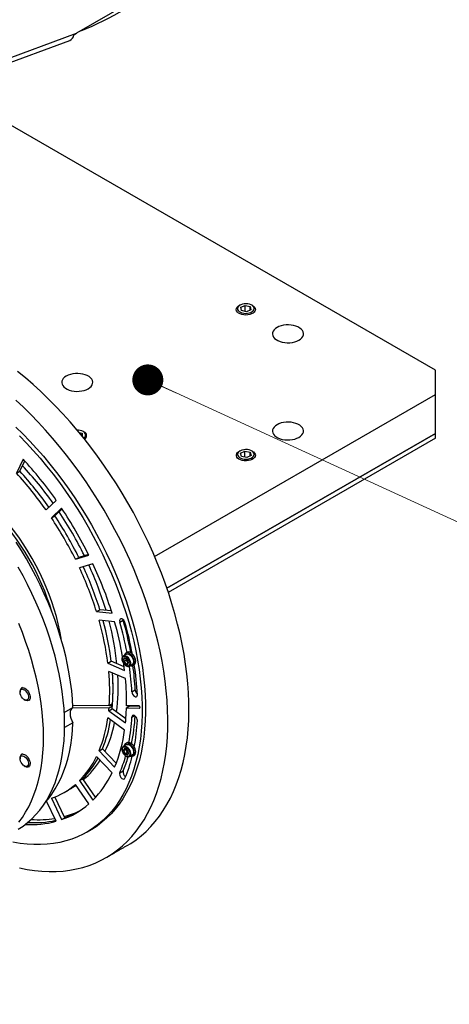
# Model space of a CAD drawing. Header units: millimetres. Extents: x 22 to 588, y 6 to 414.
# Tile 22 of 51: x 468 to 486, y 96 to 138. Entities that reach past the tile are written whole.
import ezdxf

# ---------------------------------------------------------------- set-up
doc = ezdxf.new("R2010")
doc.units = ezdxf.units.MM
doc.dimstyles.new('SLDDIMSTYLE1', dxfattribs={"dimtxt": 1.3, "dimasz": 1.3, "dimexe": 0, "dimexo": 0.0625, "dimgap": 0.325, "dimtad": 0, "dimtih": 1, "dimtoh": 1, "dimdec": 0, "dimrnd": 1e-09, "dimzin": 0, "dimdsep": 46, "dimtxsty": 'Standard', "dimblk1": 'DOT', "dimblk2": 'DOT', "dimsah": 1, "dimcen": 0.09, "dimadec": 0, "dimazin": 0, "dimtfac": 1, "dimtdec": 0, "dimtofl": 0, "dimtmove": 0, "dimatfit": 3, "dimldrblk": 'DOT', "dimfxl": 1, "dimtolj": 1, "dimtzin": 0, "dimarcsym": 0})

# ---------------------------------------------------------------- blocks, each defined once
blk = doc.blocks.new('_DOT')
at = {"color": 0, "linetype": 'ByBlock', "lineweight": -2}
blk.add_line((-0.5, 0), (-1, 0), dxfattribs=at)
at = {"color": 0, "linetype": 'ByBlock', "const_width": 0.5}
blk.add_lwpolyline([(-0.25, 0, 1), (0.25, 0, 1)], format="xyb", close=True, dxfattribs=at)

msp = doc.modelspace()

# ---------------------------------------------------------------- linework, layer by layer
at = {"color": 7, "linetype": 'Continuous', "lineweight": 30}
for p, q in [((472.4086498, 138.3584943), (470.2330511, 137.1025479)), ((444.5898564, 127.6402266), (470.2330511, 137.1025479)), ((470.1302146, 137.035572), (470.2330511, 137.1025479)), ((444.7995075, 127.5191944), (469.9551941, 136.8016276)), ((485.2956715, 122.9543841), (465.1000857, 134.6130475)), ((477.1282992, 125.5987954), (477.3129825, 125.6788403)), ((477.1560371, 125.4664423), (477.1282992, 125.5987954)), ((477.3684583, 125.4141327), (477.1560371, 125.4664423)), ((477.3129825, 125.6788403), (477.5254037, 125.6265308)), ((477.3129825, 125.427794), (477.3129825, 125.6788403)), ((477.5531416, 125.4941776), (477.3684583, 125.4141327)), ((477.5254037, 125.6265308), (477.5531416, 125.4941776)), ((477.5254037, 125.4821548), (477.5254037, 125.6265308)), ((485.2956715, 121.9338737), (485.2956715, 122.9543841)), ((473.5168059, 115.1340793), (485.2956715, 121.9338737)), ((485.2956715, 120.3007921), (485.2956715, 121.9338737)), ((470.3450516, 120.3480205), (470.4696435, 120.3065021)), ((470.4696435, 120.3065021), (470.4696588, 120.1961571)), ((470.4696435, 120.1961753), (470.4696435, 120.3065021)), ((485.2956715, 120.3007921), (474.0314958, 113.7981219)), ((474.0314958, 113.7981219), (485.2956715, 120.3007921)), ((485.2956715, 120.0966569), (474.0894272, 113.6274297)), ((485.2956715, 120.0966569), (485.2956715, 120.3007921)), ((477.1230235, 119.4679223), (477.2986241, 119.554511)), ((477.2986241, 119.554511), (477.5163221, 119.5100141)), ((477.2986241, 119.309549), (477.2986241, 119.554511)), ((477.5163221, 119.5100141), (477.5584173, 119.3789286)), ((477.5163221, 119.3581713), (477.5163221, 119.5100141)), ((467.9938517, 119.2277676), (467.7231973, 118.6294684)), ((467.8646211, 118.7111106), (468.063845, 119.1515139)), ((477.1651198, 119.3368374), (477.1230235, 119.4679223)), ((477.3828167, 119.2923399), (477.1651198, 119.3368374)), ((477.5584173, 119.3789286), (477.3828167, 119.2923399)), ((467.7231973, 118.6294684), (467.8646211, 118.7111106)), ((468.9587153, 117.0924954), (469.3892665, 117.4918871)), ((469.6136605, 117.1635171), (469.1831094, 116.7641254)), ((469.3245331, 116.8457676), (469.6340427, 117.1328793)), ((469.1831094, 116.7641254), (469.3245331, 116.8457676)), ((470.1919068, 115.016837), (470.7530078, 115.1901048)), ((470.1919068, 115.016837), (470.3333306, 115.0984792)), ((470.7366886, 115.2230358), (470.3333306, 115.0984792)), ((470.9251946, 114.8315816), (470.3640894, 114.6583162)), ((471.0774163, 112.8197907), (471.2188401, 112.9014329)), ((471.6998031, 112.8538353), (471.2188401, 112.9014329)), ((471.0774163, 112.8197907), (471.7308358, 112.7551214)), ((471.8390731, 112.3908856), (471.1856537, 112.4555549)), ((472.0540136, 112.3831041), (472.1954374, 112.4647462)), ((472.1954374, 112.4647462), (472.1907759, 112.4842672)), ((472.3297551, 111.0351379), (472.2060078, 110.9637001)), ((472.3133221, 110.8548424), (472.3133221, 110.8390345)), ((472.3133221, 110.8390345), (472.3133221, 110.7801053)), ((472.5777388, 111.0628317), (472.5662327, 111.0561893)), ((471.554898, 110.6510829), (471.6963217, 110.7327251)), ((471.554898, 110.6510829), (472.2561035, 110.3528866)), ((472.2368466, 110.5028605), (471.6963217, 110.7327251)), ((472.2249317, 110.7290787), (472.3133221, 110.7801053)), ((472.3133179, 110.6191252), (472.4017082, 110.6701519)), ((472.3133221, 110.7801053), (472.3575173, 110.7251274)), ((472.3575173, 110.7251274), (472.4017082, 110.6701519)), ((472.4017082, 110.6701519), (472.4118783, 110.6710654)), ((472.455985, 110.5306783), (472.5797323, 110.6021161)), ((472.2930242, 110.0077543), (471.5918186, 110.3059457)), ((467.9678471, 109.6308414), (467.9324901, 109.6104303)), ((467.8703446, 109.4730763), (467.8703488, 109.4322565)), ((472.560859, 109.4504587), (472.7022827, 109.5321009)), ((468.0470959, 109.1260876), (468.0824444, 109.1056746)), ((468.2324661, 109.0907982), (468.2678231, 109.1112094)), ((469.7246374, 108.5860813), (470.0870033, 108.7952707)), ((470.080656, 108.7916019), (471.602996, 108.7796965)), ((471.6100935, 108.8706851), (470.0834798, 108.8826241)), ((471.7444197, 108.8613387), (470.0838507, 108.8743286)), ((471.5918186, 108.6584984), (471.7332424, 108.7401406)), ((471.602996, 108.7796965), (471.7444197, 108.8613387)), ((471.7515172, 108.9523273), (471.6100935, 108.8706851)), ((472.3089388, 108.3202804), (471.7332424, 108.7401406)), ((472.4753093, 108.8556229), (472.3338855, 108.7739807)), ((472.3338855, 108.7739807), (472.8836701, 108.7696788)), ((472.8523971, 108.8609655), (472.3361193, 108.8650077)), ((472.4753093, 108.8556229), (472.4755495, 108.8639187)), ((472.8735001, 108.8525089), (472.4753093, 108.8556229)), ((472.8836701, 108.7696788), (472.8997407, 108.7789562)), ((472.2561035, 107.8445904), (471.554898, 108.3559937)), ((471.5918186, 108.6584984), (472.2930242, 108.1471)), ((472.560859, 108.3951601), (472.6702132, 108.4582889)), ((470.0870033, 108.1511234), (469.7386301, 107.9500118)), ((472.3297551, 107.235403), (472.2060078, 107.1639651)), ((472.5777388, 107.2630967), (472.5662327, 107.2564544)), ((467.8703446, 106.6853435), (467.8703488, 106.6445236)), ((467.9678471, 106.8431037), (467.9324901, 106.8226926)), ((471.7308358, 106.0488169), (471.0774163, 106.7385721)), ((471.1856537, 106.9778422), (471.3270774, 107.0594843)), ((471.1856537, 106.9778422), (471.8390731, 106.288087)), ((471.9042701, 106.4501972), (471.3270774, 107.0594843)), ((472.211647, 106.9856727), (472.3000374, 107.0366994)), ((472.2701848, 106.8553361), (472.3585752, 106.9063627)), ((472.3092043, 107.0541142), (472.3000374, 107.0366994)), ((472.3000374, 107.0366994), (472.3293042, 106.9715335)), ((472.3293042, 106.9715335), (472.3585752, 106.9063627)), ((472.3585752, 106.9063627), (472.4094127, 106.8821519)), ((472.4153765, 106.8795487), (472.4094127, 106.8821519)), ((472.4094127, 106.8821519), (472.4153807, 106.8793077)), ((472.455985, 106.7309433), (472.5797323, 106.8023811)), ((468.0470959, 106.3383498), (468.0824444, 106.3179369)), ((468.2324661, 106.3030654), (468.2678231, 106.3234765)), ((472.0540136, 106.0477035), (472.1954374, 106.1293457)), ((470.7530078, 104.7428121), (470.1919068, 105.5639133)), ((470.3640894, 105.7236364), (470.5055131, 105.8052786)), ((470.3640894, 105.7236364), (470.9251946, 104.9025327)), ((471.0406685, 105.022147), (470.5055131, 105.8052786)), ((469.7550842, 104.1665068), (469.3359718, 105.0391844)), ((469.714716, 105.2246388), (469.8561397, 105.306281)), ((469.3892665, 104.0155745), (468.9802819, 104.8671572)), ((469.1831094, 104.9813576), (469.6136605, 104.0848646)), ((469.6136605, 104.0848646), (469.7550842, 104.1665068)), ((470.6771393, 103.5574927), (470.818563, 103.6391349))]:
    msp.add_line(p, q, dxfattribs=at)
at = {"color": 7, "linetype": 'Continuous', "lineweight": 0}
msp.add_line((473.2298189, 122.5495174), (530.2900165, 96.3313683), dxfattribs=at)
at = {"color": 7, "linetype": 'Continuous', "lineweight": 30, "flags": 128}
for points in [[(477.5508593, 125.3849065), (477.6078735, 125.4159515), (477.6514912, 125.4535426), (477.6795263, 125.4957938), (477.6905719, 125.5405875), (477.6840739, 125.5856768), (477.6603579, 125.6288009), (477.6206155, 125.6677971), (477.5668382, 125.7007107), (477.5017214, 125.7258907), (477.4285313, 125.7420744), (477.3509379, 125.7484509), (477.2728334, 125.7447003), (477.1981323, 125.7310093), (477.1305815, 125.7080665), (477.0735663, 125.677021), (477.0299496, 125.6394304), (477.0019156, 125.5971786), (476.99087, 125.5523849), (476.9973669, 125.5072962), (477.0210819, 125.4641716), (477.0608253, 125.4251759), (477.1146036, 125.3922617), (477.1797194, 125.3670823), (477.2529085, 125.3508981), (477.3305019, 125.3445215), (477.4086074, 125.3482728), (477.4833095, 125.3619631), (477.5508593, 125.3849065)], [(477.5808795, 125.3209961), (477.5064998, 125.2955101), (477.4243693, 125.2798502), (477.3383265, 125.274748), (477.2523954, 125.2804439), (477.1705957, 125.2966707), (477.0967492, 125.3226688), (477.0343118, 125.3572241), (476.9862001, 125.3987198), (476.9546669, 125.4452155), (476.9411841, 125.4945378), (476.946384, 125.5443801), (476.9700231, 125.5924123), (477.010994, 125.6363879), (477.0578318, 125.6689146)], [(477.623609, 125.6689146), (477.6731337, 125.6340996), (477.71319, 125.5898442), (477.7358313, 125.5416533), (477.7399965, 125.491778), (477.7254927, 125.4425525), (477.6929975, 125.3962776), (477.6440302, 125.3551177), (477.5808795, 125.3209961)], [(479.5681065, 124.2198161), (479.6374897, 124.2671074), (479.6924418, 124.3203464), (479.7314646, 124.3780805), (479.7534958, 124.4387355), (479.7579328, 124.5006557), (479.7446534, 124.5621537), (479.7140221, 124.6215508), (479.6668724, 124.6772271), (479.6044919, 124.7276644), (479.5285812, 124.7714867), (479.4412129, 124.8074976), (479.3447683, 124.8347165), (479.2418773, 124.8524002), (479.135349, 124.8600656), (479.0280874, 124.8575048), (478.9230185, 124.8447865), (478.8230103, 124.8222585), (478.7307877, 124.7905353), (478.648868, 124.7504813), (478.5794858, 124.7031906), (478.5245337, 124.6499516), (478.4855099, 124.5922182), (478.4634787, 124.5315632), (478.4590428, 124.4696424), (478.4723211, 124.4081449), (478.5029535, 124.3487472), (478.5501031, 124.2930709), (478.6124826, 124.2426342), (478.6883933, 124.1988119), (478.7757626, 124.1628004), (478.8722073, 124.1355815), (478.9750972, 124.1178984), (479.0816265, 124.1102324), (479.1888871, 124.1127938), (479.293956, 124.1255122), (479.3939652, 124.1480395), (479.4861878, 124.1797627), (479.5681065, 124.2198161)], [(472.364893, 103.0018755), (472.5106283, 103.0900225), (472.735604, 103.2429198), (472.9512062, 103.4107991), (473.1571357, 103.5934196), (473.3531017, 103.7905256), (473.5388176, 104.0018398), (473.7140305, 104.2270579), (473.8784875, 104.465866), (474.0319568, 104.7179233), (474.1742192, 104.9828771), (474.3050768, 105.2603476), (474.4243439, 105.549943), (474.5318479, 105.851257), (474.6274412, 106.1638588), (474.7109847, 106.487308), (474.7823646, 106.8211445), (474.8414797, 107.1648987), (474.8882374, 107.518084), (474.9225829, 107.8802014), (474.9444613, 108.2507326), (474.9538432, 108.6291593), (474.9507159, 109.0149436), (474.9350837, 109.4075381), (474.9069675, 109.8063904), (474.8664054, 110.2109334), (474.8134605, 110.6205952), (474.7482045, 111.0347944), (474.670726, 111.4529492), (474.5811429, 111.8744611), (474.4795774, 112.2987388), (474.3661686, 112.7251812), (474.2410852, 113.1531847), (474.1044999, 113.5821435), (473.9566066, 114.0114444), (473.7976161, 114.4404887), (473.6277516, 114.8686657), (473.4472578, 115.295367), (473.2563831, 115.7199916), (473.0554017, 116.1419384), (472.8445958, 116.5606064), (472.6242647, 116.9754091), (472.3947245, 117.3857552), (472.1562956, 117.7910656), (471.909315, 118.1907661), (471.6541369, 118.584292), (471.3911153, 118.9710838), (471.1206295, 119.3505915), (470.8430588, 119.7222894), (470.5587951, 120.0856399), (470.2682432, 120.4401319), (469.971816, 120.7852642), (469.6699265, 121.1205501), (469.363009, 121.4455103), (469.0514932, 121.7596922), (468.7358217, 122.0626456), (468.4164413, 122.3539423), (468.093803, 122.633171), (467.7683661, 122.89994)], [(470.7292718, 122.1787966), (470.7986539, 122.2260873), (470.853606, 122.2793262), (470.8926309, 122.3370603), (470.914661, 122.3977147), (470.919097, 122.4596355), (470.9058186, 122.521133), (470.8751863, 122.5805307), (470.8280376, 122.6362076), (470.7656582, 122.6866443), (470.6897475, 122.7304666), (470.6023781, 122.7664781), (470.5059325, 122.7936964), (470.4030425, 122.8113794), (470.2965132, 122.8190455), (470.1892526, 122.816484), (470.0841848, 122.8037663), (469.9841745, 122.7812384), (469.8919519, 122.7495152), (469.8100332, 122.7094617), (469.74065, 122.6621704), (469.6856979, 122.6089315), (469.6466752, 122.5511974), (469.624645, 122.490543), (469.620207, 122.4286222), (469.6334864, 122.3671241), (469.6641187, 122.3077276), (469.7112673, 122.2520507), (469.7736478, 122.2016135), (469.8495585, 122.1577912), (469.9369268, 122.1217803), (470.0333725, 122.094562), (470.1362625, 122.0768777), (470.2427907, 122.0692122), (470.3500534, 122.0717737), (470.4551213, 122.0844914), (470.5551294, 122.1070194), (470.647352, 122.1387425), (470.7292718, 122.1787966)], [(467.8519391, 102.0565973), (468.1676106, 101.9950842), (468.4791263, 101.9495976), (468.7860439, 101.9202007), (469.0879334, 101.9069325), (469.3843606, 101.9098172), (469.6749125, 101.9288451), (469.9591761, 101.9639918), (470.2367469, 102.015211), (470.5072327, 102.0824248), (470.7702543, 102.1655383), (471.0254324, 102.2644394), (471.2724129, 102.3789822), (471.5108419, 102.5090085), (471.740382, 102.6543332), (471.9607131, 102.814747), (472.171519, 102.9900261), (472.3725005, 103.1799247), (472.5633751, 103.38417), (472.743869, 103.6024751), (472.9137334, 103.8345308), (473.072724, 104.0800085), (473.2206173, 104.3385579), (473.3572026, 104.6098187), (473.482286, 104.8934016), (473.5956947, 105.1889074), (473.6972602, 105.4959201), (473.7868433, 105.8140015), (473.8643219, 106.1427015), (473.9295779, 106.4815577), (473.9825227, 106.8300908), (474.0230849, 107.1878017), (474.051201, 107.5541917), (474.0668333, 107.9287376), (474.0699606, 108.3109112), (474.0605787, 108.70017), (474.0387003, 109.0959615), (474.0043548, 109.4977285), (473.9575971, 109.9049039), (473.8984819, 110.3169062), (473.827102, 110.7331611), (473.7435585, 111.153065), (473.6479653, 111.5760365), (473.5404613, 112.0014744), (473.4211941, 112.4287727), (473.2903366, 112.8573257), (473.1480741, 113.2865298), (472.9946048, 113.7157839), (472.8301478, 114.14447), (472.6549349, 114.5719821), (472.4692191, 114.9977217), (472.2732531, 115.4210853), (472.0673236, 115.8414644), (471.8517214, 116.2582728), (471.6267457, 116.670919), (471.3927169, 117.0788239), (471.1499721, 117.4813987), (470.8988443, 117.8780813), (470.6397002, 118.2683095), (470.372898, 118.6515261), (470.0988213, 119.0271983), (469.8178578, 119.3947809), (469.5303994, 119.7537703), (469.236855, 120.1036432), (468.9376419, 120.4439156), (468.6331857, 120.7740983), (468.3239121, 121.0937265), (468.0102637, 121.4023452), (467.692683, 121.6995238)], [(479.5681065, 120.1377758), (479.6374897, 120.1850671), (479.6924418, 120.2383061), (479.7314656, 120.2960395), (479.7534958, 120.3566939), (479.7579328, 120.4186154), (479.7446534, 120.4801134), (479.714021, 120.5395099), (479.6668724, 120.5951868), (479.6044919, 120.6456241), (479.5285823, 120.6894458), (479.4412129, 120.7254573), (479.3447672, 120.7526756), (479.2418773, 120.7703599), (479.135349, 120.7780253), (479.0280863, 120.7754639), (478.9230185, 120.7627462), (478.8230103, 120.7402182), (478.7307877, 120.708495), (478.648868, 120.668441), (478.5794858, 120.6211503), (478.5245337, 120.5679113), (478.4855089, 120.5101772), (478.4634787, 120.4495229), (478.4590428, 120.387602), (478.4723211, 120.3261046), (478.5029535, 120.2667069), (478.5501021, 120.21103), (478.6124826, 120.1605927), (478.6883922, 120.116771), (478.7757616, 120.0807595), (478.8722073, 120.0535412), (478.9750972, 120.0358581), (479.0816265, 120.0281921), (479.1888882, 120.0307529), (479.293956, 120.0434706), (479.3939652, 120.0659992), (479.4861878, 120.0977224), (479.5681065, 120.1377758)], [(467.6907695, 120.5692154), (467.987378, 120.2782256), (468.2796284, 119.9762313), (468.5670573, 119.6637092), (468.8492136, 119.3411534), (469.1256464, 119.0090724), (469.3959257, 118.667987), (469.6596174, 118.3184494), (469.9163086, 117.9609951), (470.1655903, 117.5962056), (470.4070749, 117.2246405), (470.6403704, 116.8469058), (470.8651184, 116.4635879), (471.0809525, 116.0752927), (471.2875437, 115.6826383), (471.4845549, 115.2862427), (471.6716785, 114.8867361), (471.8486236, 114.4847441), (472.0151036, 114.080904), (472.1708531, 113.6758657), (472.315636, 113.270252), (472.449212, 112.8647176), (472.5713788, 112.4598951), (472.6819384, 112.0564294), (472.780718, 111.6549556), (472.8675616, 111.2561138), (472.9423301, 110.8605292), (473.0049097, 110.4688273), (473.0551909, 110.0816311), (473.0931062, 109.6995538), (473.1185924, 109.3231915), (473.1316032, 108.9531454), (473.1321216, 108.5900044), (473.1201519, 108.2343354), (473.0957067, 107.8867005), (473.058824, 107.5476572), (473.009567, 107.2177382), (472.9480115, 106.8974595), (472.8742545, 106.5873322), (472.788414, 106.2878453), (472.6906249, 105.9994759), (472.5810389, 105.7226766), (472.459833, 105.4578854), (472.3271968, 105.205521), (472.1833412, 104.9659848), (472.0284937, 104.7396516), (471.8628987, 104.5268817), (471.6868176, 104.3280108), (471.5005328, 104.143353), (471.3043307, 103.973205), (471.0985277, 103.8178274), (470.8834481, 103.6774732), (470.818563, 103.6391349)], [(470.5387469, 120.1106347), (470.5588515, 120.1260279), (470.5954687, 120.1660315), (470.6157477, 120.2097358), (470.6186716, 120.2549492), (470.6040946, 120.2994051), (470.5727473, 120.340873), (470.5262014, 120.3772751), (470.4667917, 120.406785), (470.3974955, 120.4279234), (470.3217892, 120.4396302), (470.2667781, 120.4418777)], [(467.8459542, 120.1965834), (468.1382047, 119.8945891), (468.4256336, 119.582067), (468.7077899, 119.2595112), (468.9842226, 118.9274302), (469.2545019, 118.5863448), (469.5181937, 118.2368072), (469.7748848, 117.8793529), (470.0241666, 117.5145634), (470.2656512, 117.1429984), (470.4989466, 116.7652636), (470.7236947, 116.3819457), (470.9395287, 115.9936505), (471.1461199, 115.6009961), (471.3431311, 115.2046005), (471.5302547, 114.8050939), (471.7071998, 114.4031019), (471.8736799, 113.9992618), (472.0294293, 113.5942235), (472.1742122, 113.1886098), (472.3077882, 112.7830754), (472.4299551, 112.3782529), (472.5405147, 111.9747872), (472.6392942, 111.5733134), (472.7261378, 111.1744716), (472.8009063, 110.778887), (472.863486, 110.3871852), (472.9137672, 109.9999889), (472.9516825, 109.6179116), (472.9771687, 109.2415493), (472.9901794, 108.8715032), (472.9906978, 108.5083622), (472.9787281, 108.1526932), (472.9542829, 107.8050583), (472.9174002, 107.466015), (472.8681432, 107.136096), (472.8065877, 106.8158173), (472.7328307, 106.50569), (472.6469903, 106.2062031), (472.5492011, 105.9178337), (472.4396151, 105.6410344), (472.3184092, 105.3762433), (472.1857731, 105.1238788), (472.0419175, 104.8843426), (471.8870699, 104.6580095), (471.721475, 104.4452395), (471.5453939, 104.2463686), (471.359109, 104.0617108), (471.162907, 103.8915628), (470.9571039, 103.7361852), (470.7420244, 103.595831), (470.5180096, 103.4707169), (470.2854096, 103.3610448), (470.0445952, 103.2669852), (469.7959456, 103.1886914), (469.5398572, 103.1262802), (469.2767344, 103.0798539), (469.0069861, 103.049488), (468.7310507, 103.0352262), (468.4493538, 103.0370954), (468.1623464, 103.0550884), (467.8704795, 103.0891809), (467.5742209, 103.1393144)], [(477.6005136, 119.2070165), (477.5290568, 119.1788809), (477.4487934, 119.1602708), (477.3634765, 119.1520574), (477.2770955, 119.1546237), (477.1936901, 119.1678493), (477.1171588, 119.1911163), (477.051082, 119.223337), (476.998547, 119.2630042), (476.962012, 119.3082645), (476.9431861, 119.3569998), (476.9429469, 119.4069322), (476.9613082, 119.4557265), (476.9974101, 119.5011018), (477.0495647, 119.5409362), (477.0578318, 119.5458535)], [(477.5680394, 119.2697913), (477.6215607, 119.3028441), (477.6609975, 119.3419438), (477.6843763, 119.3851287), (477.6905213, 119.4302344), (477.6791259, 119.474999), (477.6507621, 119.5171771), (477.6068514, 119.5546539), (477.549596, 119.5855511), (477.481867, 119.6083181), (477.4070595, 119.6218138), (477.3289256, 119.6253612), (477.2513838, 119.6187834), (477.1783202, 119.6024087), (477.1134014, 119.5770596), (477.0598801, 119.5440067), (477.0204423, 119.5049077), (476.9970645, 119.4617222), (476.9909195, 119.4166165), (477.0023139, 119.3718525), (477.0306787, 119.3296738), (477.0745894, 119.292197), (477.1318448, 119.2612998), (477.1995748, 119.2385334), (477.2743813, 119.2250371), (477.3525152, 119.2214897), (477.430058, 119.2280681), (477.5031206, 119.2444422), (477.5680394, 119.2697913)], [(477.623609, 119.5458535), (477.6584897, 119.5228487), (477.7032866, 119.480134), (477.7311298, 119.4328598), (477.7407182, 119.3832346), (477.731604, 119.3335802), (477.7042117, 119.2862171), (477.6598237, 119.2433613), (477.6005136, 119.2070165)], [(469.6015686, 111.6455315), (469.5925576, 111.702771), (469.538559, 112.0023713), (469.4725655, 112.3052946), (469.3947582, 112.6107257), (469.3053437, 112.9178446), (469.2045705, 113.2258116), (469.0927002, 113.5338141), (468.9700444, 113.8410102), (468.8369236, 114.1465724), (468.6937086, 114.4496782), (468.5407745, 114.7495126), (468.3785387, 115.0452651), (468.2074351, 115.3361401), (468.0279317, 115.6213516), (467.8405089, 115.9001306), (467.6456682, 116.1717302), (467.4439407, 116.4354106), (467.235866, 116.6904662), (467.0220086, 116.9362058), (466.802942, 117.1719726), (466.579256, 117.3971289), (466.3515576, 117.6110616), (466.2167636, 117.7307617)], [(470.0870033, 108.7952707), (470.068366, 109.1415826), (470.0369877, 109.4939793), (469.9929273, 109.8517846), (469.9362693, 110.2143071), (469.8671232, 110.5808462), (469.7856239, 110.950696), (469.6919272, 111.3231437), (469.5862145, 111.6974714), (469.468688, 112.0729538), (469.3395753, 112.4488707), (469.1991294, 112.8244873), (469.0476157, 113.1990905), (468.8853335, 113.5719527), (468.7125862, 113.9423537), (468.5297152, 114.3095756), (468.3370704, 114.6729201), (468.1350226, 115.0316766), (467.9239596, 115.3851589), (467.7042945, 115.7326808)], [(467.7932243, 103.6829341), (467.993936, 103.813884), (468.1852574, 103.9600081), (468.3668303, 104.1210365), (468.5383174, 104.296672), (468.6994026, 104.4865863), (468.8497868, 104.6904288), (468.9891917, 104.9078175), (469.1173561, 105.1383556), (469.2340396, 105.38161), (469.3390316, 105.6371305), (469.4321382, 105.9044402), (469.5131824, 106.1830473), (469.5820124, 106.472436), (469.6385019, 106.7720637), (469.6825495, 107.0813755), (469.7140711, 107.399797), (469.7330035, 107.7267468), (469.7393213, 108.0616017), (469.7330035, 108.4037558), (469.7140711, 108.7525595), (469.6825495, 109.10738), (469.6385019, 109.4675482), (469.5820124, 109.8323971), (469.5131824, 110.2012553), (469.4321382, 110.5734317), (469.3390316, 110.9482399), (469.2340396, 111.324984), (469.1173561, 111.7029584), (468.9891917, 112.081472), (468.8497868, 112.4598117), (468.6994026, 112.8372865), (468.5383174, 113.2131858), (468.3668303, 113.5868162), (468.1852574, 113.957484), (467.993936, 114.3245032), (467.7932243, 114.6871899)], [(472.2711204, 112.3565313), (472.2499501, 112.4086472), (472.2182388, 112.4560825), (472.1798135, 112.4931092), (472.1393062, 112.515272), (472.1016058, 112.5198848), (472.0712601, 112.5064004), (472.0519231, 112.4764425), (472.0459341, 112.4336199), (472.0540136, 112.3831041)], [(467.81552, 103.9763317), (467.9659042, 104.1801742), (468.1053091, 104.3975629), (468.2334734, 104.628101), (468.350157, 104.8713554), (468.455149, 105.126876), (468.5482556, 105.3941856), (468.6292998, 105.6727927), (468.6981298, 105.9621815), (468.7546192, 106.2618091), (468.7986669, 106.5711209), (468.8301885, 106.8895425), (468.8491209, 107.2164922), (468.8554387, 107.5513471), (468.8491209, 107.8935013), (468.8301885, 108.2423049), (468.7986669, 108.5971255), (468.7546192, 108.9572936), (468.6981298, 109.3221426), (468.6292998, 109.6910008), (468.5482556, 110.0631771), (468.455149, 110.4379853), (468.350157, 110.8147294), (468.2334734, 111.1927038), (468.1053091, 111.5712174), (467.9659042, 111.9495571), (467.81552, 112.3270319)], [(472.1542219, 110.8288277), (472.1606662, 110.8768677), (472.1794763, 110.9135785), (472.2091309, 110.9359791), (472.2472274, 110.9422586), (472.2906766, 110.9319082), (472.3359634, 110.9057647), (472.3794126, 110.8659497), (472.4175049, 110.8156873), (472.4471636, 110.7590459), (472.4659738, 110.7006174), (472.472418, 110.6451371), (472.4659738, 110.5970971), (472.4471636, 110.5603911), (472.4175049, 110.537993), (472.3794126, 110.5317111), (472.3359634, 110.5420615), (472.2906766, 110.568205), (472.2472274, 110.6080199), (472.2091309, 110.6582848), (472.1794763, 110.7149237), (472.1606662, 110.7733474), (472.1542219, 110.8288277)], [(472.2047307, 110.962948), (472.2103363, 110.9660342), (472.2496677, 110.9753873), (472.2950304, 110.9678162), (472.3430609, 110.9438801), (472.3901937, 110.9053601), (472.4329391, 110.8551078), (472.4681232, 110.7968536), (472.4931374, 110.7349117), (472.5061271, 110.6738812), (472.5061271, 110.6182907), (472.4931374, 110.5722578), (472.4681232, 110.5391966), (472.4537638, 110.5294394)], [(472.4547416, 111.0635898), (472.4019864, 111.08635), (472.3525482, 111.0922831), (472.3095289, 111.0810242), (472.2756344, 111.0532793), (472.2529931, 111.0107935), (472.2468312, 110.987266)], [(472.3133221, 110.8390345), (472.3140765, 110.8519248), (472.3143758, 110.8541465)], [(472.3297551, 111.0351379), (472.3340836, 111.0374721), (472.3734151, 111.0468252), (472.4187777, 111.039254), (472.4668083, 111.0153179), (472.5139411, 110.9767979), (472.5566864, 110.9265457), (472.5918706, 110.8682914), (472.6168848, 110.8063495), (472.6298744, 110.745319), (472.6298744, 110.6897286), (472.6168848, 110.6436956), (472.5918706, 110.6106344), (472.5797323, 110.6021161)], [(472.4968084, 110.5542442), (472.5328355, 110.5457839), (472.5794331, 110.5484651), (472.6181955, 110.568124), (472.6466868, 110.6035192), (472.6631156, 110.6524337), (472.6664579, 110.7117891), (472.6564944, 110.7778572), (472.6338531, 110.8464841), (472.5999586, 110.9133627), (472.5569393, 110.9742906), (472.5074968, 111.0254402), (472.4547416, 111.0635898)], [(472.6612949, 110.5914642), (472.6747608, 110.6007784), (472.7032521, 110.6361737), (472.7196809, 110.6850882), (472.7230232, 110.7444435), (472.7130597, 110.8105116), (472.6904184, 110.8791385), (472.6565239, 110.9460171), (472.6135046, 111.006945), (472.5640621, 111.0580946), (472.5113069, 111.0962442)], [(472.1844581, 110.693285), (472.2147743, 110.641389), (472.2536169, 110.593672), (472.2974791, 110.5553998), (472.3442199, 110.5291076), (472.3916647, 110.5172239), (472.4312448, 110.5204901), (472.4522255, 110.53097)], [(472.2561035, 110.3528866), (472.2230857, 110.6018627), (472.2166878, 110.6459909)], [(472.3917574, 110.7671141), (472.3846219, 110.7781395), (472.3786371, 110.7898391)], [(467.9324775, 109.610423), (467.9744937, 109.6238038), (468.0232955, 109.6200146), (468.0758147, 109.5993033), (468.1287554, 109.5629642), (468.1787837, 109.5132821), (468.2227639, 109.4533812), (468.257927, 109.387021), (468.2820688, 109.3183699), (468.2936676, 109.251752), (468.2919985, 109.1913431), (468.2771629, 109.1409395), (468.2500962, 109.1037144), (468.2124969, 109.0819969), (468.1667255, 109.0771646), (468.1156646, 109.0895097), (468.0824444, 109.1056746)], [(467.9221262, 109.5467104), (467.9604841, 109.5581586), (468.0052693, 109.5527021), (468.0531608, 109.5307396), (468.1006013, 109.493906), (468.14408, 109.4449289), (468.1803642, 109.3874462), (468.2067692, 109.3257186), (468.2213309, 109.2643256), (468.2229747, 109.2078155), (468.2115781, 109.160381), (468.1879801, 109.1255484), (468.1539423, 109.1058875), (468.1119767, 109.1028636), (468.0652021, 109.1167058), (468.0170873, 109.14638), (467.971202, 109.1896892), (467.9309476, 109.2434143), (467.8993079, 109.3035791), (467.8786307, 109.3657234), (467.87045, 109.4252286), (467.875377, 109.4776876), (467.8930365, 109.5192093), (467.9221262, 109.5467104)], [(472.560859, 109.4504587), (472.5703167, 109.3994976), (472.592684, 109.3475668), (472.6252551, 109.3009346), (472.6641061, 109.2652148), (472.7045502, 109.2447238), (472.7417111, 109.2419312), (472.7711001, 109.25717), (472.7891811, 109.2886074), (472.7937667, 109.3324494)], [(470.0791767, 108.7907462), (470.0370129, 108.7555541), (469.9998099, 108.6983613), (469.9768778, 108.6259607), (469.9691312, 108.5412407), (469.9768778, 108.4475816), (469.9998099, 108.3487041), (470.0370129, 108.2485528), (470.0870033, 108.1511234)], [(472.8836701, 108.7696788), (472.8946156, 108.77306), (472.9015109, 108.7828724), (472.9033147, 108.7976243), (472.8997407, 108.8150769), (472.891345, 108.8325631), (472.8793964, 108.8474233), (472.8657198, 108.8573968), (472.8523971, 108.8609655)], [(472.7937667, 108.244255), (472.7891811, 108.2933914), (472.7711001, 108.3457047), (472.7417111, 108.3948802), (472.7045502, 108.4349926), (472.6641061, 108.4611974), (472.6252551, 108.4703339), (472.592684, 108.4613075), (472.5703167, 108.4352015), (472.560859, 108.3951601)], [(468.9269282, 104.8069173), (469.0583168, 104.9605456), (469.2082542, 105.1599907), (469.3472334, 105.3730477), (469.4749932, 105.5993078), (469.5912847, 105.838345), (469.6958932, 106.0896993), (469.7886079, 106.3528963), (469.8692643, 106.6274273), (469.9376981, 106.9127716), (469.9937871, 107.2083864), (470.0374176, 107.5137097), (470.0685093, 107.8281549), (470.0870033, 108.1511234)], [(472.2097926, 107.1641163), (472.1857689, 107.1485843), (472.1623774, 107.1153854), (472.1494889, 107.0729035), (472.1475164, 107.0218395), (472.1571132, 106.9653254), (472.1775882, 106.907688), (472.188226, 106.88808)], [(472.4575107, 106.7763653), (472.4327283, 106.7469081), (472.3982691, 106.732871), (472.3569314, 106.7353882), (472.3120577, 106.7542629), (472.2672851, 106.7879624), (472.2262467, 106.8337518), (472.1922595, 106.8879301), (472.1680798, 106.9461026), (472.1556634, 107.0035608), (472.1560258, 107.0556422), (472.1691251, 107.0981369), (472.1939116, 107.1275916), (472.2283667, 107.1416336), (472.2697085, 107.1391091), (472.3145823, 107.1202368), (472.3593507, 107.0865422), (472.4003933, 107.0407479), (472.4343805, 106.9865721), (472.4585601, 106.9283971), (472.4709724, 106.8709413), (472.4706141, 106.8188575), (472.4575107, 106.7763653)], [(472.2084312, 107.1653111), (472.2138092, 107.1679397), (472.2538655, 107.1756576), (472.299637, 107.1664536), (472.3477392, 107.1410064), (472.3945981, 107.1012039), (472.4367365, 107.0499977), (472.4710356, 106.9911885), (472.4949497, 106.9291321), (472.5067045, 106.8684373), (472.5054232, 106.8136036), (472.4912113, 106.7686923)], [(472.4968084, 106.7545117), (472.5210007, 106.7479362), (472.5690354, 106.7465439), (472.6098884, 106.7622656), (472.6409928, 106.7941106), (472.660393, 106.8400833), (472.6668751, 106.8972854), (472.6600263, 106.9621321), (472.6402763, 107.0305476), (472.6088726, 107.0982271), (472.5677837, 107.1609218), (472.5195888, 107.2146948), (472.4673225, 107.2561637), (472.414268, 107.2827178), (472.3637508, 107.2927049), (472.3189571, 107.285483), (472.2826898, 107.2615074), (472.2572373, 107.2222894), (472.2468312, 107.1875335)], [(472.3297551, 107.235403), (472.3375565, 107.2393776), (472.3776129, 107.2470955), (472.4233844, 107.2378915), (472.4714866, 107.2124442), (472.5183454, 107.1726417), (472.5604839, 107.1214355), (472.594783, 107.0626263), (472.6186971, 107.0005699), (472.6304518, 106.9398752), (472.6291706, 106.8850414), (472.6149587, 106.8401302)], [(472.6612949, 106.7917341), (472.6664537, 106.79492), (472.697558, 106.8267651), (472.7169582, 106.8727378), (472.7234404, 106.9299398), (472.7165916, 106.9947866), (472.6968416, 107.063202), (472.6654379, 107.1308815), (472.624349, 107.1935763), (472.5761541, 107.2473493), (472.5238877, 107.2888182), (472.4708333, 107.3153722), (472.4203161, 107.3253594), (472.3755224, 107.3181374), (472.3613189, 107.3113613)], [(467.9794755, 106.7701209), (468.0260477, 106.7573155), (468.0741836, 106.7285781), (468.1203134, 106.6860379), (468.1610104, 106.6328556), (468.1932653, 106.5729633), (468.2146802, 106.5108118), (468.2236701, 106.451005), (468.219565, 106.3979839), (468.2026725, 106.3556787), (468.1742403, 106.3272286), (468.136384, 106.3147413), (468.0919064, 106.3191441), (468.0441076, 106.340109), (467.9965323, 106.3760811), (467.952708, 106.4243962), (467.9158885, 106.4814676), (467.8888007, 106.5430638), (467.8734593, 106.6046099), (467.8709937, 106.6615556), (467.8815894, 106.7096665), (467.9044667, 106.7453776), (467.9379229, 106.7660361), (467.9794755, 106.7701209)], [(468.0012991, 106.8360588), (468.0525876, 106.8226527), (468.1057558, 106.792923), (468.1574616, 106.7487407), (468.2044553, 106.6928773), (468.2437868, 106.6288463), (468.2729777, 106.5606727), (468.2902031, 106.4926366), (468.2943756, 106.429016), (468.285234, 106.3738019), (468.2633513, 106.3304693), (468.2301017, 106.3017438), (468.1875797, 106.289424), (468.1384534, 106.2942863), (468.085812, 106.3160221), (468.0824444, 106.3179369)], [(472.188226, 106.88808), (472.2074956, 106.852553), (472.2450063, 106.8032322), (472.287996, 106.7627624), (472.334307, 106.7337643), (472.3818149, 106.7186587), (472.4224614, 106.7188102), (472.4531358, 106.7309966)], [(472.3917574, 106.9673816), (472.3830203, 106.9812589), (472.3786371, 106.9901066)], [(472.4912113, 106.7686923), (472.465114, 106.7370425), (472.4542401, 106.7299649)], [(472.6149587, 106.8401302), (472.5888613, 106.8084803), (472.5797323, 106.8023811)], [(472.0540136, 106.0477035), (472.0459341, 106.0065161), (472.0519231, 105.9567812), (472.0712601, 105.9044972), (472.1016058, 105.855974), (472.1393062, 105.8170613), (472.1798135, 105.7924529), (472.2182388, 105.7851171), (472.2499501, 105.7959393), (472.2711204, 105.8236124)], [(470.068269, 105.4287407), (470.0686484, 105.4289549), (470.2202464, 105.5224391)]]:
    msp.add_lwpolyline(points, dxfattribs=at)
at = {"color": 7, "linetype": 'Continuous', "lineweight": 30}
for centre, radius, start, end in [((464.7499516, 151.1352624), 15.0360329, 292.12539861, 307.86922486), ((469.8339252, 137.0747935), 0.2988741, 293.93827414, 352.45928079), ((470.4934098, 120.2014843), 0.1713065, 301.50709818, 69.80731932), ((455.8327179, 108.0230466), 16.5359895, 34.93313825, 42.65607343), ((456.8824245, 108.6182307), 14.9155914, 35.14387392, 42.5836918), ((456.8881941, 108.6228801), 14.9081972, 35.14202631, 42.58553941), ((457.1513265, 108.7850855), 14.843545, 35.34204713, 43.20321032), ((456.7341068, 108.530648), 14.924687, 35.00655463, 42.58257475), ((459.1943559, 109.8320554), 10.4441291, 16.55574984, 43.43885184), ((456.2377434, 108.1252116), 15.9705975, 26.1807919, 33.81960143), ((454.8775039, 107.3400075), 17.7103261, 26.31141129, 33.68846648), ((455.8728968, 107.9146116), 15.9836058, 26.38139984, 33.61860031), ((456.0143206, 107.9962538), 15.9836058, 26.38139984, 33.61860031), ((456.0219732, 108.0006721), 15.9747869, 26.37939952, 33.62060062), ((456.8357843, 108.3518435), 14.9260388, 17.41791274, 24.99346082), ((456.9856943, 108.436448), 14.917055, 17.41681339, 24.85630838), ((456.9911544, 108.4385589), 14.9112134, 17.41535411, 24.85776766), ((457.2656765, 108.5862709), 14.8439162, 16.79726227, 24.65867119), ((455.9441033, 107.8245813), 16.5387771, 17.34472023, 25.06657102), ((459.4890187, 109.1220888), 12.1623709, 7.22205605, 15.90721308), ((458.2619506, 108.4760902), 14.4931512, 10.40220686, 15.97451222), ((459.6765641, 109.211314), 12.115662, 7.21389974, 15.44978554), ((459.6809567, 109.2121943), 12.1111936, 7.21237781, 15.45130747), ((460.2692368, 109.4083523), 11.7284201, 5.98763474, 14.84862454), ((458.4624871, 108.5773985), 13.9095556, 9.70402964, 15.91214748), ((458.0737628, 108.382405), 14.5414237, 10.80636989, 15.96942191), ((457.8582373, 108.2318972), 14.9914578, 10.78618493, 15.96989803), ((472.2788273, 110.8512408), 0.1324897, 123.64500109, 185.2861682), ((472.455239, 110.8407741), 0.3083429, 180.32325049, 208.57626667), ((472.3427948, 110.7880079), 0.1317739, 153.43586872, 206.56413128), ((472.2731665, 110.805699), 0.0634599, 50.7500447, 139.4714171), ((472.2827264, 110.6988077), 0.1590048, 78.90752797, 111.31393383), ((472.0994891, 110.7880079), 0.1385947, 334.83726967, 25.16273033), ((472.1938351, 110.668288), 0.2215367, 20.22807855, 57.36153486), ((472.5049412, 110.8478542), 0.191822, 182.63529241, 219.77653751), ((472.4241654, 110.9809945), 0.1444858, 52.90668382, 115.78313756), ((472.4327971, 110.8056701), 0.2215272, 200.22715161, 237.36103179), ((472.1505139, 110.5787565), 0.1677342, 13.92614397, 63.66203942), ((472.3677469, 110.5086098), 0.1231917, 73.99752673, 116.22032097), ((472.3534715, 110.6682823), 0.0634722, 230.75658521, 319.46126249), ((472.4733964, 110.811937), 0.1447891, 216.83832009, 246.37677341), ((472.2838293, 110.6859569), 0.1317881, 333.43895125, 26.56104875), ((472.2571585, 110.6906664), 0.1579383, 336.23829486, 1.07902685), ((460.6908572, 108.8224057), 11.8866056, 3.02874961, 8.24497191), ((460.9379826, 108.9138388), 11.780535, 3.00836, 8.02251872), ((460.4534705, 108.67621), 12.3577328, 3.04404095, 8.91736911), ((462.724098, 109.4752882), 8.9065403, 356.10759418, 5.35139731), ((463.1398435, 109.5600506), 8.6324247, 354.54981604, 4.52192571), ((462.9446975, 109.554662), 8.8273938, 356.08739824, 4.45693034), ((463.8177702, 109.6742257), 8.1673108, 352.49517316, 3.30071377), ((462.0271142, 109.0484214), 10.3106366, 358.98072417, 5.33869511), ((468.0294588, 109.4838234), 0.1594767, 127.45383856, 183.86406607), ((472.9633977, 109.5558026), 0.2621885, 185.18659198, 229.31740888), ((464.2180934, 109.3996452), 7.4108786, 354.26037114, 355.20137818), ((464.3595172, 109.4812874), 7.4108786, 354.26037114, 355.20137818), ((463.7001007, 109.0219764), 8.6373458, 354.18654306, 358.35469638), ((465.9398009, 109.12189), 5.6670903, 337.76953066, 352.23281832), ((464.4795439, 108.8138704), 8.0921549, 349.393195, 357.03403485), ((464.7195739, 108.8849645), 7.9930156, 348.3549284, 356.79924196), ((466.1555357, 109.1783587), 5.5887809, 337.72019825, 350.66507098), ((466.1995373, 109.1659014), 5.5433438, 337.66691607, 350.71835316), ((466.7280232, 109.1920488), 5.2132358, 334.4962547, 348.47896173), ((464.4624126, 108.6758233), 8.3425243, 349.37239777, 357.03470043), ((466.0316199, 108.6781834), 6.2800536, 337.63005462, 352.37224147), ((467.9970929, 106.7074636), 0.128664, 88.12660526, 189.8995487), ((467.703642, 108.3516195), 3.7395555, 315.35171954, 334.44690255), ((467.8822657, 108.4021358), 3.6912185, 315.28965622, 332.02029003), ((467.899491, 108.3894617), 3.6700617, 315.24108415, 332.0688621), ((466.6612672, 108.3244881), 5.8536707, 337.11082601, 344.43302529), ((466.853942, 108.3866223), 5.7988681, 337.09143877, 343.27032242), ((472.2797193, 107.0021422), 0.0700363, 110.86024412, 193.60086296), ((472.1294249, 107.081281), 0.1261009, 310.69516638, 353.7659407), ((472.440351, 107.0100761), 0.2300022, 186.09060054, 222.28171351), ((472.0959641, 106.8554025), 0.1742207, 359.97814308, 48.39417097), ((472.2619392, 106.9516663), 0.1161422, 35.53519984, 93.53399106), ((472.2548852, 106.9318572), 0.1357306, 58.229578, 90.0443698), ((472.2748383, 106.7341522), 0.1212731, 36.86748083, 92.19908323), ((472.3646967, 106.9228264), 0.1161355, 215.53036844, 273.53619561), ((466.5594276, 108.2255166), 6.1961745, 337.1920759, 346.20551805), ((472.4689708, 107.0396366), 0.155386, 175.24916355, 205.994433), ((472.4973577, 107.0415625), 0.1820606, 202.62181348, 241.11496873), ((472.1862874, 106.8644231), 0.2300039, 6.09066806, 42.28313036), ((472.3469067, 106.8723649), 0.0700481, 290.86873849, 13.5923686), ((472.2834164, 106.9076072), 0.1340215, 311.29376447, 349.63296681), ((468.2566005, 108.3971917), 3.4858316, 310.84379254, 328.53465107), ((467.9858936, 107.8246132), 4.1446404, 315.16833232, 334.6303833), ((472.4168085, 106.0795363), 0.2269057, 167.31939582, 238.25244841), ((468.1622446, 107.913897), 3.1051492, 289.19384014, 310.81691162), ((468.3779418, 107.883625), 2.9711566, 299.83579601, 307.99194996), ((468.4138695, 107.830187), 2.9069304, 299.74553684, 308.08220912), ((468.4938851, 107.3394052), 3.4417919, 288.98657712, 311.02435818), ((468.8217045, 107.6037196), 3.5071808, 285.02786959, 296.53291694), ((468.6284529, 107.4374719), 3.4595536, 289.00544562, 298.60737272), ((468.6275481, 107.4395226), 3.4617872, 289.00855051, 298.60426782), ((468.3327634, 107.9929696), 4.1153214, 266.62416425, 284.8757822), ((468.4718067, 108.1317528), 4.1724476, 266.20280919, 282.42247908), ((468.4717229, 108.132865), 4.1735518, 266.20496926, 282.42031901), ((468.6774128, 108.4348804), 4.3525316, 265.55017692, 278.66730366)]:
    msp.add_arc(centre, radius, start, end, dxfattribs=at)
for points in [[(477.093193, 125.6893342), (477.0578318, 125.6689146)], [(477.623609, 125.6689146), (477.5882478, 125.6893342)], [(470.5525411, 120.3622618), (470.5171804, 120.3826817)], [(477.093192, 119.5662737), (477.0578318, 119.5458535)], [(477.623609, 119.5458535), (477.5882488, 119.5662737)], [(472.3613189, 111.1110963), (472.3047536, 111.0784418)], [(472.6047296, 110.5588098), (472.6612949, 110.5914642)], [(472.3613189, 107.3113613), (472.3047536, 107.2787069)], [(472.6047296, 106.7590797), (472.6612949, 106.7917341)], [(469.8561397, 105.306281), (470.068269, 105.4287407)], [(471.4810103, 102.4916209), (472.364893, 103.0018755)]]:
    msp.add_open_spline(points, degree=1, dxfattribs=at)

# ---------------------------------------------------------------- block references
at = {"color": 7, "linetype": 'Continuous', "lineweight": 0, "xscale": 1.3, "yscale": 1.3, "rotation": 155.3220577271}
msp.add_blockref('_DOT', (473.2298189, 122.5495174, -20.4243377), dxfattribs=at)

# ---------------------------------------------------------------- leaders
at = {"color": 7, "linetype": 'Continuous', "lineweight": 0}
msp.add_leader([(469.1913147, 152.8722043), (501.3067612, 125.5657313), (517.3228994, 125.5657313)], dimstyle='SLDDIMSTYLE1', dxfattribs=at)

doc.saveas('drawing.dxf')
